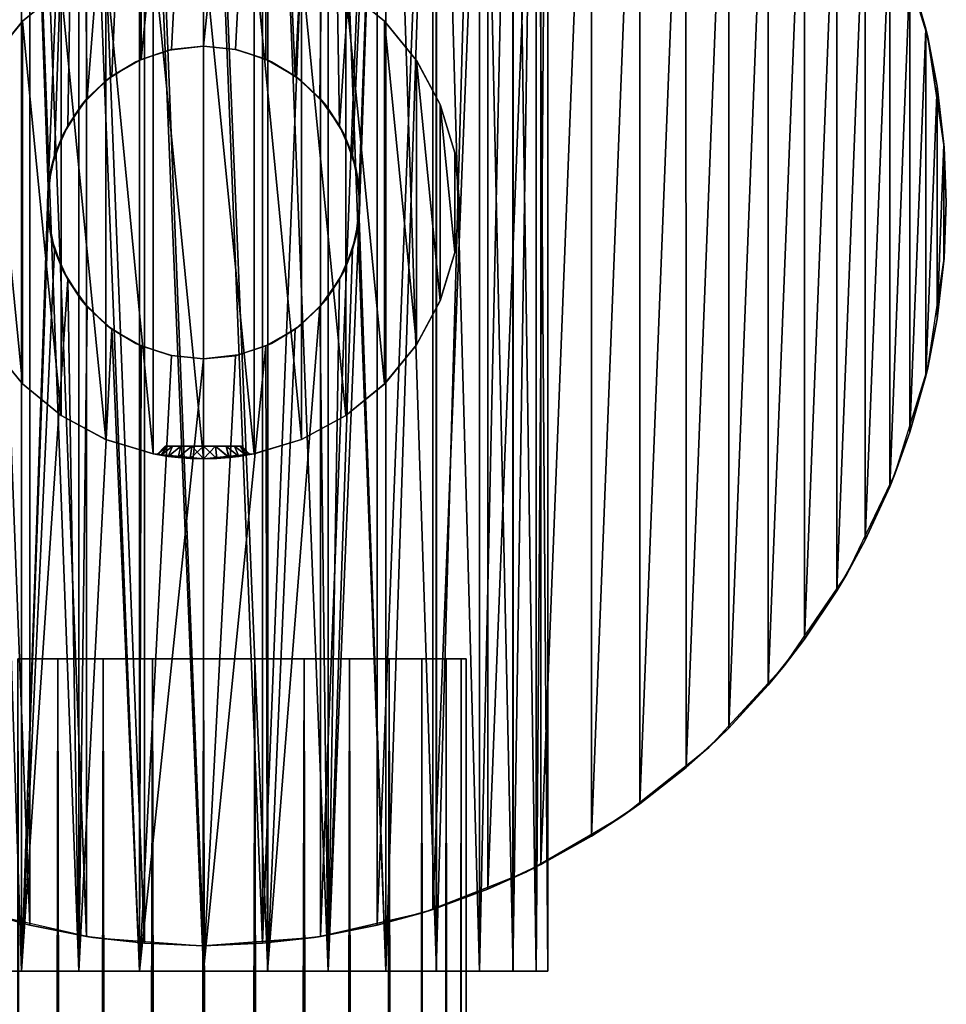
# Model space of a CAD drawing. Header units: millimetres. Extents: x -139 to 139, y -32 to 1264.
# Tile 225 of 256: x -7 to 29, y 917 to 955. Entities that reach past the tile are written whole.
import ezdxf

# ---------------------------------------------------------------- set-up
doc = ezdxf.new("R2010")
doc.units = ezdxf.units.MM
doc.header["$LTSCALE"] = 26.699852
for name, color, linetype in [('235', 7, 'CONTINUOUS'), ('236', 7, 'CONTINUOUS'), ('247', 7, 'CONTINUOUS'), ('248', 7, 'CONTINUOUS'), ('250', 7, 'CONTINUOUS'), ('251', 7, 'CONTINUOUS'), ('252', 7, 'CONTINUOUS'), ('266', 7, 'CONTINUOUS'), ('267', 7, 'CONTINUOUS'), ('268', 7, 'CONTINUOUS'), ('269', 7, 'CONTINUOUS'), ('270', 7, 'CONTINUOUS'), ('271', 7, 'CONTINUOUS'), ('272', 7, 'CONTINUOUS'), ('273', 7, 'CONTINUOUS')]:
    doc.layers.add(name, color=color, linetype=linetype)

msp = doc.modelspace()

# ---------------------------------------------------------------- linework, layer by layer
at = {"layer": '235', "color": 7, "linetype": 'CONTINUOUS', "true_color": 0xa2afbf}
for points in [[(-7.248, 30, 2.748), (-5.695, 30, 4.023), (-7.248, 930, 2.748), (-7.248, 30, 2.748)], [(-7.248, 930, 2.748), (-5.695, 30, 4.023), (-5.695, 930, 4.023), (-7.248, 930, 2.748)], [(-5.695, 30, -13.023), (-7.248, 30, -11.748), (-5.695, 930, -13.023), (-5.695, 30, -13.023)], [(-5.695, 930, -13.023), (-7.248, 30, -11.748), (-7.248, 930, -11.748), (-5.695, 930, -13.023)], [(-5.695, 30, 4.023), (-3.923, 30, 4.97), (-5.695, 930, 4.023), (-5.695, 30, 4.023)], [(-5.695, 930, 4.023), (-3.923, 30, 4.97), (-3.923, 930, 4.97), (-5.695, 930, 4.023)], [(-3.923, 30, -13.97), (-5.695, 30, -13.023), (-3.923, 930, -13.97), (-3.923, 30, -13.97)], [(-3.923, 930, -13.97), (-5.695, 30, -13.023), (-5.695, 930, -13.023), (-3.923, 930, -13.97)], [(-3.923, 30, 4.97), (-2, 30, 5.553), (-3.923, 930, 4.97), (-3.923, 30, 4.97)], [(-3.923, 930, 4.97), (-2, 30, 5.553), (-2, 930, 5.553), (-3.923, 930, 4.97)], [(-2, 30, -14.553), (-3.923, 30, -13.97), (-2, 930, -14.553), (-2, 30, -14.553)], [(-2, 930, -14.553), (-3.923, 30, -13.97), (-3.923, 930, -13.97), (-2, 930, -14.553)], [(0, 30, 5.75), (0, 930, 5.75), (-2, 930, 5.553), (0, 30, 5.75)], [(-2, 30, 5.553), (0, 30, 5.75), (-2, 930, 5.553), (-2, 30, 5.553)], [(0, 30, -14.75), (-2, 30, -14.553), (0, 930, -14.75), (0, 30, -14.75)], [(0, 930, -14.75), (-2, 30, -14.553), (-2, 930, -14.553), (0, 930, -14.75)]]:
    msp.add_3dface(points, dxfattribs=at)
at = {"layer": '236', "color": 7, "linetype": 'CONTINUOUS', "true_color": 0xa2afbf}
for points in [[(0, 930, 5.75), (0, 30, 5.75), (2, 30, 5.553), (0, 930, 5.75)], [(0, 930, 5.75), (2, 30, 5.553), (2, 930, 5.553), (0, 930, 5.75)], [(0, 30, -14.75), (0, 930, -14.75), (2, 930, -14.553), (0, 30, -14.75)], [(2, 30, -14.553), (0, 30, -14.75), (2, 930, -14.553), (2, 30, -14.553)], [(3.923, 30, -13.97), (2, 30, -14.553), (3.923, 930, -13.97), (3.923, 30, -13.97)], [(3.923, 930, -13.97), (2, 30, -14.553), (2, 930, -14.553), (3.923, 930, -13.97)], [(2, 30, 5.553), (3.923, 30, 4.97), (2, 930, 5.553), (2, 30, 5.553)], [(2, 930, 5.553), (3.923, 30, 4.97), (3.923, 930, 4.97), (2, 930, 5.553)], [(5.695, 30, -13.023), (3.923, 30, -13.97), (5.695, 930, -13.023), (5.695, 30, -13.023)], [(5.695, 930, -13.023), (3.923, 30, -13.97), (3.923, 930, -13.97), (5.695, 930, -13.023)], [(3.923, 30, 4.97), (5.695, 30, 4.023), (3.923, 930, 4.97), (3.923, 30, 4.97)], [(3.923, 930, 4.97), (5.695, 30, 4.023), (5.695, 930, 4.023), (3.923, 930, 4.97)], [(7.248, 30, -11.748), (5.695, 30, -13.023), (7.248, 930, -11.748), (7.248, 30, -11.748)], [(7.248, 930, -11.748), (5.695, 30, -13.023), (5.695, 930, -13.023), (7.248, 930, -11.748)], [(5.695, 30, 4.023), (7.248, 30, 2.748), (5.695, 930, 4.023), (5.695, 30, 4.023)], [(5.695, 930, 4.023), (7.248, 30, 2.748), (7.248, 930, 2.748), (5.695, 930, 4.023)], [(8.523, 30, -10.195), (7.248, 30, -11.748), (8.523, 930, -10.195), (8.523, 30, -10.195)], [(8.523, 930, -10.195), (7.248, 30, -11.748), (7.248, 930, -11.748), (8.523, 930, -10.195)], [(7.248, 30, 2.748), (8.523, 30, 1.195), (7.248, 930, 2.748), (7.248, 30, 2.748)], [(7.248, 930, 2.748), (8.523, 30, 1.195), (8.523, 930, 1.195), (7.248, 930, 2.748)], [(9.47, 30, -8.423), (8.523, 30, -10.195), (9.47, 930, -8.423), (9.47, 30, -8.423)], [(9.47, 930, -8.423), (8.523, 30, -10.195), (8.523, 930, -10.195), (9.47, 930, -8.423)], [(8.523, 30, 1.195), (9.47, 30, -0.577), (8.523, 930, 1.195), (8.523, 30, 1.195)], [(8.523, 930, 1.195), (9.47, 30, -0.577), (9.47, 930, -0.577), (8.523, 930, 1.195)], [(10.053, 30, -6.5), (9.47, 30, -8.423), (10.053, 930, -6.5), (10.053, 30, -6.5)], [(10.053, 930, -6.5), (9.47, 30, -8.423), (9.47, 930, -8.423), (10.053, 930, -6.5)], [(9.47, 30, -0.577), (10.053, 30, -2.5), (9.47, 930, -0.577), (9.47, 30, -0.577)], [(9.47, 930, -0.577), (10.053, 30, -2.5), (10.053, 930, -2.5), (9.47, 930, -0.577)], [(10.25, 30, -4.5), (10.053, 30, -6.5), (10.25, 930, -4.5), (10.25, 30, -4.5)], [(10.25, 930, -4.5), (10.053, 30, -6.5), (10.053, 930, -6.5), (10.25, 930, -4.5)], [(10.053, 30, -2.5), (10.25, 30, -4.5), (10.053, 930, -2.5), (10.053, 30, -2.5)], [(10.053, 930, -2.5), (10.25, 30, -4.5), (10.25, 930, -4.5), (10.053, 930, -2.5)]]:
    msp.add_3dface(points, dxfattribs=at)
at = {"layer": '247', "color": 7, "linetype": 'CONTINUOUS', "true_color": 0xa2afbf}
for points in [[(-9.09, 917.8, -14.478), (-7.112, 917.8, -15.973), (-9.09, 917.8, 5.478), (-9.09, 917.8, -14.478)], [(-9.09, 917.8, 5.478), (-7.112, 917.8, -15.973), (-7.112, 917.8, 6.973), (-9.09, 917.8, 5.478)], [(-7.112, 917.8, -15.973), (-4.87, 917.8, -17.09), (-7.112, 917.8, 6.973), (-7.112, 917.8, -15.973)], [(-7.112, 917.8, 6.973), (-4.87, 917.8, -17.09), (-4.87, 917.8, 8.09), (-7.112, 917.8, 6.973)], [(-4.87, 917.8, -17.09), (-2.503, 917.8, -17.764), (-4.87, 917.8, 8.09), (-4.87, 917.8, -17.09)], [(-4.87, 917.8, 8.09), (-2.503, 917.8, -17.764), (-2.503, 917.8, 8.764), (-4.87, 917.8, 8.09)], [(0, 917.8, -18), (0, 917.8, 9), (-2.503, 917.8, 8.764), (0, 917.8, -18)], [(-2.503, 917.8, -17.764), (0, 917.8, -18), (-2.503, 917.8, 8.764), (-2.503, 917.8, -17.764)], [(2.503, 917.8, 8.764), (0, 917.8, 9), (2.502, 917.8, -17.764), (2.503, 917.8, 8.764)], [(2.502, 917.8, -17.764), (0, 917.8, 9), (0, 917.8, -18), (2.502, 917.8, -17.764)], [(4.869, 917.8, -17.09), (2.503, 917.8, 8.764), (2.502, 917.8, -17.764), (4.869, 917.8, -17.09)], [(4.87, 917.8, 8.09), (2.503, 917.8, 8.764), (4.869, 917.8, -17.09), (4.87, 917.8, 8.09)], [(7.11, 917.8, -15.974), (4.87, 917.8, 8.09), (4.869, 917.8, -17.09), (7.11, 917.8, -15.974)], [(7.111, 917.8, 6.973), (4.87, 917.8, 8.09), (7.11, 917.8, -15.974), (7.111, 917.8, 6.973)], [(9.088, 917.8, -14.479), (7.111, 917.8, 6.973), (7.11, 917.8, -15.974), (9.088, 917.8, -14.479)], [(9.089, 917.8, 5.478), (7.111, 917.8, 6.973), (9.088, 917.8, -14.479), (9.089, 917.8, 5.478)], [(10.774, 917.8, -12.635), (9.089, 917.8, 5.478), (9.088, 917.8, -14.479), (10.774, 917.8, -12.635)], [(10.775, 917.8, 3.633), (9.089, 917.8, 5.478), (10.774, 917.8, -12.635), (10.775, 917.8, 3.633)], [(12.081, 917.8, -10.517), (10.775, 917.8, 3.633), (10.774, 917.8, -12.635), (12.081, 917.8, -10.517)], [(12.082, 917.8, 1.515), (10.775, 917.8, 3.633), (12.081, 917.8, -10.517), (12.082, 917.8, 1.515)], [(12.982, 917.8, -8.202), (12.082, 917.8, 1.515), (12.081, 917.8, -10.517), (12.982, 917.8, -8.202)], [(12.983, 917.8, -0.801), (12.082, 917.8, 1.515), (12.982, 917.8, -8.202), (12.983, 917.8, -0.801)], [(13.441, 917.8, -5.741), (12.983, 917.8, -0.801), (12.982, 917.8, -8.202), (13.441, 917.8, -5.741)], [(13.441, 917.8, -3.262), (12.983, 917.8, -0.801), (13.441, 917.8, -5.741), (13.441, 917.8, -3.262)]]:
    msp.add_3dface(points, dxfattribs=at)
at = {"layer": '248', "color": 7, "linetype": 'CONTINUOUS', "true_color": 0xa2afbf}
for points in [[(-7.112, 917.8, -15.973), (-9.09, 917.8, -14.478), (-7.112, 977.8, -15.973), (-7.112, 917.8, -15.973)], [(-7.112, 977.8, -15.973), (-9.09, 917.8, -14.478), (-9.09, 977.8, -14.478), (-7.112, 977.8, -15.973)], [(-9.09, 917.8, 5.478), (-7.112, 917.8, 6.973), (-9.09, 977.8, 5.478), (-9.09, 917.8, 5.478)], [(-9.09, 977.8, 5.478), (-7.112, 917.8, 6.973), (-7.112, 977.8, 6.973), (-9.09, 977.8, 5.478)], [(-7.112, 917.8, -15.973), (-7.112, 977.8, -15.973), (-6.068, 948.415, -16.559), (-7.112, 917.8, -15.973)], [(-7.112, 917.8, 6.973), (-4.87, 917.8, 8.09), (-7.112, 977.8, 6.973), (-7.112, 917.8, 6.973)], [(-7.112, 977.8, 6.973), (-4.87, 917.8, 8.09), (-4.87, 977.8, 8.09), (-7.112, 977.8, 6.973)], [(-7.112, 977.8, -15.973), (-4.87, 977.8, -17.09), (-6.068, 948.415, -16.559), (-7.112, 977.8, -15.973)], [(-6.068, 948.415, -16.559), (-4.87, 977.8, -17.09), (-5.816, 949.641, -16.683), (-6.068, 948.415, -16.559)], [(-5.816, 949.641, -16.683), (-4.87, 977.8, -17.09), (-5.305, 950.8, -16.914), (-5.816, 949.641, -16.683)], [(-5.305, 950.8, -16.914), (-4.87, 977.8, -17.09), (-4.539, 951.872, -17.214), (-5.305, 950.8, -16.914)], [(-4.87, 917.8, 8.09), (-2.503, 917.8, 8.764), (-4.87, 977.8, 8.09), (-4.87, 917.8, 8.09)], [(-4.87, 977.8, 8.09), (-2.503, 917.8, 8.764), (-2.503, 977.8, 8.764), (-4.87, 977.8, 8.09)], [(-4.87, 977.8, -17.09), (-2.503, 977.8, -17.764), (-4.539, 951.872, -17.214), (-4.87, 977.8, -17.09)], [(-4.539, 951.872, -17.214), (-2.503, 977.8, -17.764), (-3.576, 952.736, -17.518), (-4.539, 951.872, -17.214)], [(-3.576, 952.736, -17.518), (-2.503, 977.8, -17.764), (-2.442, 953.389, -17.777), (-3.576, 952.736, -17.518)], [(-2.503, 917.8, 8.764), (0, 917.8, 9), (-2.503, 977.8, 8.764), (-2.503, 917.8, 8.764)], [(-2.503, 977.8, 8.764), (0, 917.8, 9), (0, 977.8, 9), (-2.503, 977.8, 8.764)], [(-2.503, 977.8, -17.764), (0, 977.8, -18), (-2.442, 953.389, -17.777), (-2.503, 977.8, -17.764)], [(-2.442, 953.389, -17.777), (0, 977.8, -18), (-1.257, 953.772, -17.941), (-2.442, 953.389, -17.777)], [(0, 977.8, -18), (0, 953.9, -18), (-1.257, 953.772, -17.941), (0, 977.8, -18)], [(-6.068, 947.185, -16.559), (-7.112, 917.8, -15.973), (-6.068, 948.415, -16.559), (-6.068, 947.185, -16.559)], [(-5.816, 945.959, -16.683), (-7.112, 917.8, -15.973), (-6.068, 947.185, -16.559), (-5.816, 945.959, -16.683)], [(-5.305, 944.8, -16.914), (-7.112, 917.8, -15.973), (-5.816, 945.959, -16.683), (-5.305, 944.8, -16.914)], [(-4.87, 917.8, -17.09), (-7.112, 917.8, -15.973), (-5.305, 944.8, -16.914), (-4.87, 917.8, -17.09)], [(-4.539, 943.728, -17.214), (-4.87, 917.8, -17.09), (-5.305, 944.8, -16.914), (-4.539, 943.728, -17.214)], [(-3.576, 942.864, -17.518), (-4.87, 917.8, -17.09), (-4.539, 943.728, -17.214), (-3.576, 942.864, -17.518)], [(-2.503, 917.8, -17.764), (-4.87, 917.8, -17.09), (-3.576, 942.864, -17.518), (-2.503, 917.8, -17.764)], [(-2.442, 942.211, -17.777), (-2.503, 917.8, -17.764), (-3.576, 942.864, -17.518), (-2.442, 942.211, -17.777)], [(-1.257, 941.828, -17.941), (-2.503, 917.8, -17.764), (-2.442, 942.211, -17.777), (-1.257, 941.828, -17.941)], [(0, 941.7, -18), (-2.503, 917.8, -17.764), (-1.257, 941.828, -17.941), (0, 941.7, -18)], [(0, 917.8, -18), (-2.503, 917.8, -17.764), (0, 941.7, -18), (0, 917.8, -18)]]:
    msp.add_3dface(points, dxfattribs=at)
at = {"layer": '250', "color": 7, "linetype": 'CONTINUOUS', "true_color": 0xa2afbf}
for points in [[(0, 917.8, 9), (2.503, 917.8, 8.764), (0, 977.8, 9), (0, 917.8, 9)], [(0, 977.8, 9), (2.503, 917.8, 8.764), (2.503, 977.8, 8.764), (0, 977.8, 9)], [(0, 953.9, -18), (0, 977.8, -18), (2.502, 977.8, -17.764), (0, 953.9, -18)], [(0, 953.9, -18), (2.502, 977.8, -17.764), (1.252, 953.774, -17.942), (0, 953.9, -18)], [(1.252, 953.774, -17.942), (2.502, 977.8, -17.764), (2.436, 953.391, -17.778), (1.252, 953.774, -17.942)], [(2.436, 953.391, -17.778), (2.502, 977.8, -17.764), (3.573, 952.739, -17.519), (2.436, 953.391, -17.778)], [(2.502, 977.8, -17.764), (4.869, 977.8, -17.09), (3.573, 952.739, -17.519), (2.502, 977.8, -17.764)], [(2.503, 917.8, 8.764), (4.87, 917.8, 8.09), (2.503, 977.8, 8.764), (2.503, 917.8, 8.764)], [(4.87, 917.8, 8.09), (4.87, 977.8, 8.09), (2.503, 977.8, 8.764), (4.87, 917.8, 8.09)], [(3.573, 952.739, -17.519), (4.869, 977.8, -17.09), (4.539, 951.873, -17.214), (3.573, 952.739, -17.519)], [(4.539, 951.873, -17.214), (4.869, 977.8, -17.09), (5.307, 950.794, -16.913), (4.539, 951.873, -17.214)], [(4.869, 977.8, -17.09), (7.11, 977.8, -15.974), (5.307, 950.794, -16.913), (4.869, 977.8, -17.09)], [(4.87, 917.8, 8.09), (7.111, 917.8, 6.973), (4.87, 977.8, 8.09), (4.87, 917.8, 8.09)], [(7.111, 917.8, 6.973), (7.111, 977.8, 6.973), (4.87, 977.8, 8.09), (7.111, 917.8, 6.973)], [(5.307, 950.794, -16.913), (7.11, 977.8, -15.974), (5.819, 949.634, -16.682), (5.307, 950.794, -16.913)], [(5.819, 949.634, -16.682), (7.11, 977.8, -15.974), (6.069, 948.412, -16.559), (5.819, 949.634, -16.682)], [(7.11, 977.8, -15.974), (7.11, 917.8, -15.974), (6.069, 947.188, -16.559), (7.11, 977.8, -15.974)], [(6.069, 948.412, -16.559), (7.11, 977.8, -15.974), (6.069, 947.188, -16.559), (6.069, 948.412, -16.559)], [(9.088, 917.8, -14.479), (7.11, 917.8, -15.974), (9.088, 977.8, -14.479), (9.088, 917.8, -14.479)], [(7.11, 917.8, -15.974), (7.11, 977.8, -15.974), (9.088, 977.8, -14.479), (7.11, 917.8, -15.974)], [(7.111, 917.8, 6.973), (9.089, 917.8, 5.478), (7.111, 977.8, 6.973), (7.111, 917.8, 6.973)], [(9.089, 917.8, 5.478), (9.089, 977.8, 5.478), (7.111, 977.8, 6.973), (9.089, 917.8, 5.478)], [(10.774, 917.8, -12.635), (9.088, 917.8, -14.479), (10.774, 977.8, -12.635), (10.774, 917.8, -12.635)], [(9.088, 917.8, -14.479), (9.088, 977.8, -14.479), (10.774, 977.8, -12.635), (9.088, 917.8, -14.479)], [(9.089, 917.8, 5.478), (10.775, 917.8, 3.633), (9.089, 977.8, 5.478), (9.089, 917.8, 5.478)], [(10.775, 917.8, 3.633), (10.775, 977.8, 3.633), (9.089, 977.8, 5.478), (10.775, 917.8, 3.633)], [(12.081, 917.8, -10.517), (10.774, 917.8, -12.635), (12.081, 977.8, -10.517), (12.081, 917.8, -10.517)], [(10.774, 917.8, -12.635), (10.774, 977.8, -12.635), (12.081, 977.8, -10.517), (10.774, 917.8, -12.635)], [(10.775, 917.8, 3.633), (12.082, 917.8, 1.515), (10.775, 977.8, 3.633), (10.775, 917.8, 3.633)], [(12.082, 917.8, 1.515), (12.082, 977.8, 1.515), (10.775, 977.8, 3.633), (12.082, 917.8, 1.515)], [(12.982, 917.8, -8.202), (12.081, 917.8, -10.517), (12.982, 977.8, -8.202), (12.982, 917.8, -8.202)], [(12.081, 917.8, -10.517), (12.081, 977.8, -10.517), (12.982, 977.8, -8.202), (12.081, 917.8, -10.517)], [(12.082, 917.8, 1.515), (12.983, 917.8, -0.801), (12.082, 977.8, 1.515), (12.082, 917.8, 1.515)], [(12.983, 917.8, -0.801), (12.983, 977.8, -0.801), (12.082, 977.8, 1.515), (12.983, 917.8, -0.801)], [(13.441, 917.8, -5.741), (12.982, 917.8, -8.202), (13.441, 977.8, -5.741), (13.441, 917.8, -5.741)], [(12.982, 917.8, -8.202), (12.982, 977.8, -8.202), (13.441, 977.8, -5.741), (12.982, 917.8, -8.202)], [(12.983, 917.8, -0.801), (13.441, 917.8, -3.262), (12.983, 977.8, -0.801), (12.983, 917.8, -0.801)], [(13.441, 917.8, -3.262), (13.441, 977.8, -3.262), (12.983, 977.8, -0.801), (13.441, 917.8, -3.262)], [(13.441, 917.8, -3.262), (13.441, 917.8, -5.741), (13.441, 977.8, -3.262), (13.441, 917.8, -3.262)], [(13.441, 917.8, -5.741), (13.441, 977.8, -5.741), (13.441, 977.8, -3.262), (13.441, 917.8, -5.741)], [(7.11, 917.8, -15.974), (4.869, 917.8, -17.09), (6.069, 947.188, -16.559), (7.11, 917.8, -15.974)], [(6.069, 947.188, -16.559), (4.869, 917.8, -17.09), (5.819, 945.966, -16.682), (6.069, 947.188, -16.559)], [(5.819, 945.966, -16.682), (4.869, 917.8, -17.09), (5.307, 944.806, -16.913), (5.819, 945.966, -16.682)], [(5.307, 944.806, -16.913), (4.869, 917.8, -17.09), (4.539, 943.727, -17.214), (5.307, 944.806, -16.913)], [(4.869, 917.8, -17.09), (2.502, 917.8, -17.764), (4.539, 943.727, -17.214), (4.869, 917.8, -17.09)], [(4.539, 943.727, -17.214), (2.502, 917.8, -17.764), (3.573, 942.861, -17.519), (4.539, 943.727, -17.214)], [(3.573, 942.861, -17.519), (2.502, 917.8, -17.764), (2.436, 942.209, -17.778), (3.573, 942.861, -17.519)], [(2.502, 917.8, -17.764), (0, 917.8, -18), (2.436, 942.209, -17.778), (2.502, 917.8, -17.764)], [(2.436, 942.209, -17.778), (0, 917.8, -18), (1.252, 941.826, -17.942), (2.436, 942.209, -17.778)], [(0, 917.8, -18), (0, 941.7, -18), (1.252, 941.826, -17.942), (0, 917.8, -18)]]:
    msp.add_3dface(points, dxfattribs=at)
at = {"layer": '251', "color": 7, "linetype": 'CONTINUOUS', "true_color": 0xa2afbf}
for points in [[(0, 953.9, -18), (1.252, 953.774, -17.942), (0, 953.9, -88.5), (0, 953.9, -18)], [(0, 953.9, -88.5), (1.252, 953.774, -17.942), (1.357, 953.747, -88.5), (0, 953.9, -88.5)], [(1.252, 953.774, -17.942), (2.436, 953.391, -17.778), (1.357, 953.747, -88.5), (1.252, 953.774, -17.942)], [(1.357, 953.747, -88.5), (2.436, 953.391, -17.778), (2.647, 953.296, -88.5), (1.357, 953.747, -88.5)], [(2.436, 953.391, -17.778), (3.573, 952.739, -17.519), (2.647, 953.296, -88.5), (2.436, 953.391, -17.778)], [(2.647, 953.296, -88.5), (3.573, 952.739, -17.519), (3.803, 952.569, -88.5), (2.647, 953.296, -88.5)], [(3.573, 952.739, -17.519), (4.539, 951.873, -17.214), (3.803, 952.569, -88.5), (3.573, 952.739, -17.519)], [(3.803, 952.569, -88.5), (4.539, 951.873, -17.214), (4.769, 951.603, -88.5), (3.803, 952.569, -88.5)], [(4.539, 951.873, -17.214), (5.307, 950.794, -16.913), (4.769, 951.603, -88.5), (4.539, 951.873, -17.214)], [(4.769, 951.603, -88.5), (5.307, 950.794, -16.913), (5.496, 950.447, -88.5), (4.769, 951.603, -88.5)], [(5.307, 950.794, -16.913), (5.819, 949.634, -16.682), (5.496, 950.447, -88.5), (5.307, 950.794, -16.913)], [(5.496, 950.447, -88.5), (5.819, 949.634, -16.682), (5.947, 949.157, -88.5), (5.496, 950.447, -88.5)], [(5.819, 949.634, -16.682), (6.069, 948.412, -16.559), (5.947, 949.157, -88.5), (5.819, 949.634, -16.682)], [(5.947, 949.157, -88.5), (6.069, 948.412, -16.559), (6.1, 947.8, -88.5), (5.947, 949.157, -88.5)], [(6.069, 948.412, -16.559), (6.069, 947.188, -16.559), (6.1, 947.8, -88.5), (6.069, 948.412, -16.559)], [(6.1, 947.8, -88.5), (6.069, 947.188, -16.559), (5.947, 946.443, -88.5), (6.1, 947.8, -88.5)], [(6.069, 947.188, -16.559), (5.819, 945.966, -16.682), (5.947, 946.443, -88.5), (6.069, 947.188, -16.559)], [(5.947, 946.443, -88.5), (5.819, 945.966, -16.682), (5.496, 945.153, -88.5), (5.947, 946.443, -88.5)], [(5.819, 945.966, -16.682), (5.307, 944.806, -16.913), (5.496, 945.153, -88.5), (5.819, 945.966, -16.682)], [(5.496, 945.153, -88.5), (5.307, 944.806, -16.913), (4.769, 943.997, -88.5), (5.496, 945.153, -88.5)], [(5.307, 944.806, -16.913), (4.539, 943.727, -17.214), (4.769, 943.997, -88.5), (5.307, 944.806, -16.913)], [(4.539, 943.727, -17.214), (3.573, 942.861, -17.519), (3.803, 943.031, -88.5), (4.539, 943.727, -17.214)], [(4.769, 943.997, -88.5), (4.539, 943.727, -17.214), (3.803, 943.031, -88.5), (4.769, 943.997, -88.5)], [(3.803, 943.031, -88.5), (3.573, 942.861, -17.519), (2.647, 942.304, -88.5), (3.803, 943.031, -88.5)], [(3.573, 942.861, -17.519), (2.436, 942.209, -17.778), (2.647, 942.304, -88.5), (3.573, 942.861, -17.519)], [(2.436, 942.209, -17.778), (1.252, 941.826, -17.942), (1.357, 941.853, -88.5), (2.436, 942.209, -17.778)], [(2.647, 942.304, -88.5), (2.436, 942.209, -17.778), (1.357, 941.853, -88.5), (2.647, 942.304, -88.5)], [(1.252, 941.826, -17.942), (0, 941.7, -18), (1.357, 941.853, -88.5), (1.252, 941.826, -17.942)], [(1.357, 941.853, -88.5), (0, 941.7, -18), (0, 941.7, -88.5), (1.357, 941.853, -88.5)]]:
    msp.add_3dface(points, dxfattribs=at)
at = {"layer": '252', "color": 7, "linetype": 'CONTINUOUS', "true_color": 0xa2afbf}
for points in [[(-2.647, 953.296, -88.5), (-2.442, 953.389, -17.777), (-1.357, 953.747, -88.5), (-2.647, 953.296, -88.5)], [(-2.442, 953.389, -17.777), (-1.257, 953.772, -17.941), (-1.357, 953.747, -88.5), (-2.442, 953.389, -17.777)], [(-1.257, 953.772, -17.941), (0, 953.9, -18), (-1.357, 953.747, -88.5), (-1.257, 953.772, -17.941)], [(0, 953.9, -18), (0, 953.9, -88.5), (-1.357, 953.747, -88.5), (0, 953.9, -18)], [(-3.576, 952.736, -17.518), (-2.442, 953.389, -17.777), (-2.647, 953.296, -88.5), (-3.576, 952.736, -17.518)], [(-3.803, 952.569, -88.5), (-3.576, 952.736, -17.518), (-2.647, 953.296, -88.5), (-3.803, 952.569, -88.5)], [(-4.769, 951.603, -88.5), (-4.539, 951.872, -17.214), (-3.803, 952.569, -88.5), (-4.769, 951.603, -88.5)], [(-4.539, 951.872, -17.214), (-3.576, 952.736, -17.518), (-3.803, 952.569, -88.5), (-4.539, 951.872, -17.214)], [(-5.305, 950.8, -16.914), (-4.539, 951.872, -17.214), (-4.769, 951.603, -88.5), (-5.305, 950.8, -16.914)], [(-5.496, 950.447, -88.5), (-5.305, 950.8, -16.914), (-4.769, 951.603, -88.5), (-5.496, 950.447, -88.5)], [(-5.816, 949.641, -16.683), (-5.305, 950.8, -16.914), (-5.496, 950.447, -88.5), (-5.816, 949.641, -16.683)], [(-5.947, 949.157, -88.5), (-5.816, 949.641, -16.683), (-5.496, 950.447, -88.5), (-5.947, 949.157, -88.5)], [(-6.068, 948.415, -16.559), (-5.816, 949.641, -16.683), (-5.947, 949.157, -88.5), (-6.068, 948.415, -16.559)], [(-6.1, 947.8, -88.5), (-6.068, 948.415, -16.559), (-5.947, 949.157, -88.5), (-6.1, 947.8, -88.5)], [(-6.068, 947.185, -16.559), (-6.068, 948.415, -16.559), (-6.1, 947.8, -88.5), (-6.068, 947.185, -16.559)], [(-5.947, 946.443, -88.5), (-6.068, 947.185, -16.559), (-6.1, 947.8, -88.5), (-5.947, 946.443, -88.5)], [(-5.816, 945.959, -16.683), (-6.068, 947.185, -16.559), (-5.947, 946.443, -88.5), (-5.816, 945.959, -16.683)], [(-5.496, 945.153, -88.5), (-5.816, 945.959, -16.683), (-5.947, 946.443, -88.5), (-5.496, 945.153, -88.5)], [(-5.305, 944.8, -16.914), (-5.816, 945.959, -16.683), (-5.496, 945.153, -88.5), (-5.305, 944.8, -16.914)], [(-4.769, 943.997, -88.5), (-5.305, 944.8, -16.914), (-5.496, 945.153, -88.5), (-4.769, 943.997, -88.5)], [(-4.539, 943.728, -17.214), (-5.305, 944.8, -16.914), (-4.769, 943.997, -88.5), (-4.539, 943.728, -17.214)], [(-3.803, 943.031, -88.5), (-4.539, 943.728, -17.214), (-4.769, 943.997, -88.5), (-3.803, 943.031, -88.5)], [(-3.576, 942.864, -17.518), (-4.539, 943.728, -17.214), (-3.803, 943.031, -88.5), (-3.576, 942.864, -17.518)], [(-2.647, 942.304, -88.5), (-3.576, 942.864, -17.518), (-3.803, 943.031, -88.5), (-2.647, 942.304, -88.5)], [(-2.442, 942.211, -17.777), (-3.576, 942.864, -17.518), (-2.647, 942.304, -88.5), (-2.442, 942.211, -17.777)], [(-1.357, 941.853, -88.5), (-2.442, 942.211, -17.777), (-2.647, 942.304, -88.5), (-1.357, 941.853, -88.5)], [(-1.257, 941.828, -17.941), (-2.442, 942.211, -17.777), (-1.357, 941.853, -88.5), (-1.257, 941.828, -17.941)], [(0, 941.7, -88.5), (-1.257, 941.828, -17.941), (-1.357, 941.853, -88.5), (0, 941.7, -88.5)], [(0, 941.7, -18), (-1.257, 941.828, -17.941), (0, 941.7, -88.5), (0, 941.7, -18)]]:
    msp.add_3dface(points, dxfattribs=at)
at = {"layer": '266', "color": 7, "linetype": 'CONTINUOUS', "true_color": 0xa2afbf}
for points in [[(-3.82, 957.041, -59.5), (-1.974, 938, -59.5), (-1.974, 957.6, -59.5), (-3.82, 957.041, -59.5)], [(0, 937.8, -59.5), (0, 957.8, -59.5), (-1.974, 957.6, -59.5), (0, 937.8, -59.5)], [(-1.974, 938, -59.5), (0, 937.8, -59.5), (-1.974, 957.6, -59.5), (-1.974, 938, -59.5)], [(1.974, 957.6, -59.5), (0, 957.8, -59.5), (1.974, 938, -59.5), (1.974, 957.6, -59.5)], [(1.974, 938, -59.5), (0, 957.8, -59.5), (0, 937.8, -59.5), (1.974, 938, -59.5)], [(3.82, 957.041, -59.5), (1.974, 957.6, -59.5), (3.82, 938.559, -59.5), (3.82, 957.041, -59.5)], [(3.82, 938.559, -59.5), (1.974, 957.6, -59.5), (1.974, 938, -59.5), (3.82, 938.559, -59.5)], [(-5.558, 956.11, -59.5), (-3.82, 938.559, -59.5), (-3.82, 957.041, -59.5), (-5.558, 956.11, -59.5)], [(-3.82, 938.559, -59.5), (-1.974, 938, -59.5), (-3.82, 957.041, -59.5), (-3.82, 938.559, -59.5)], [(5.558, 956.11, -59.5), (3.82, 957.041, -59.5), (5.558, 939.49, -59.5), (5.558, 956.11, -59.5)], [(5.558, 939.49, -59.5), (3.82, 957.041, -59.5), (3.82, 938.559, -59.5), (5.558, 939.49, -59.5)], [(-7.064, 954.875, -59.5), (-5.558, 939.49, -59.5), (-5.558, 956.11, -59.5), (-7.064, 954.875, -59.5)], [(-5.558, 939.49, -59.5), (-3.82, 938.559, -59.5), (-5.558, 956.11, -59.5), (-5.558, 939.49, -59.5)], [(7.064, 954.875, -59.5), (5.558, 956.11, -59.5), (7.064, 940.725, -59.5), (7.064, 954.875, -59.5)], [(7.064, 940.725, -59.5), (5.558, 956.11, -59.5), (5.558, 939.49, -59.5), (7.064, 940.725, -59.5)], [(-8.317, 953.35, -59.5), (-7.064, 940.725, -59.5), (-7.064, 954.875, -59.5), (-8.317, 953.35, -59.5)], [(-7.064, 940.725, -59.5), (-5.558, 939.49, -59.5), (-7.064, 954.875, -59.5), (-7.064, 940.725, -59.5)], [(8.317, 953.35, -59.5), (7.064, 954.875, -59.5), (8.317, 942.25, -59.5), (8.317, 953.35, -59.5)], [(8.317, 942.25, -59.5), (7.064, 954.875, -59.5), (7.064, 940.725, -59.5), (8.317, 942.25, -59.5)], [(-8.317, 942.25, -59.5), (-7.064, 940.725, -59.5), (-8.317, 953.35, -59.5), (-8.317, 942.25, -59.5)], [(9.234, 951.63, -59.5), (8.317, 953.35, -59.5), (9.234, 943.97, -59.5), (9.234, 951.63, -59.5)], [(9.234, 943.97, -59.5), (8.317, 953.35, -59.5), (8.317, 942.25, -59.5), (9.234, 943.97, -59.5)], [(9.808, 949.748, -59.5), (9.234, 951.63, -59.5), (9.808, 945.852, -59.5), (9.808, 949.748, -59.5)], [(9.808, 945.852, -59.5), (9.234, 951.63, -59.5), (9.234, 943.97, -59.5), (9.808, 945.852, -59.5)], [(9.997, 947.8, -59.5), (9.808, 949.748, -59.5), (9.808, 945.852, -59.5), (9.997, 947.8, -59.5)]]:
    msp.add_3dface(points, dxfattribs=at)
at = {"layer": '267', "color": 7, "linetype": 'CONTINUOUS', "true_color": 0xa2afbf}
for points in [[(-7.071, 954.871, -89.1), (-7.064, 954.875, -59.5), (-5.556, 956.115, -89.1), (-7.071, 954.871, -89.1)], [(-7.064, 954.875, -59.5), (-5.558, 956.11, -59.5), (-5.556, 956.115, -89.1), (-7.064, 954.875, -59.5)], [(-8.317, 953.35, -59.5), (-7.064, 954.875, -59.5), (-7.071, 954.871, -89.1), (-8.317, 953.35, -59.5)], [(-8.315, 953.356, -89.1), (-8.317, 953.35, -59.5), (-7.071, 954.871, -89.1), (-8.315, 953.356, -89.1)], [(-7.064, 940.725, -59.5), (-8.317, 942.25, -59.5), (-7.071, 940.729, -89.1), (-7.064, 940.725, -59.5)], [(-7.071, 940.729, -89.1), (-8.317, 942.25, -59.5), (-8.315, 942.244, -89.1), (-7.071, 940.729, -89.1)], [(-5.556, 939.485, -89.1), (-7.064, 940.725, -59.5), (-7.071, 940.729, -89.1), (-5.556, 939.485, -89.1)], [(-5.558, 939.49, -59.5), (-7.064, 940.725, -59.5), (-5.556, 939.485, -89.1), (-5.558, 939.49, -59.5)], [(-3.82, 938.559, -59.5), (-5.558, 939.49, -59.5), (-3.827, 938.561, -89.1), (-3.82, 938.559, -59.5)], [(-3.827, 938.561, -89.1), (-5.558, 939.49, -59.5), (-5.556, 939.485, -89.1), (-3.827, 938.561, -89.1)], [(-1.951, 937.992, -89.1), (-3.82, 938.559, -59.5), (-3.827, 938.561, -89.1), (-1.951, 937.992, -89.1)], [(-1.974, 938, -59.5), (-3.82, 938.559, -59.5), (-1.951, 937.992, -89.1), (-1.974, 938, -59.5)], [(0, 937.8, -59.5), (-1.974, 938, -59.5), (0, 937.8, -64.5), (0, 937.8, -59.5)], [(0, 937.8, -64.5), (-1.974, 938, -59.5), (-0.518, 937.813, -64.582), (0, 937.8, -64.5)], [(-0.518, 937.813, -64.582), (-1.974, 938, -59.5), (-0.988, 937.849, -64.817), (-0.518, 937.813, -64.582)], [(-0.988, 937.849, -64.817), (-1.974, 938, -59.5), (-1.376, 937.895, -65.183), (-0.988, 937.849, -64.817)], [(-1.376, 937.895, -65.183), (-1.974, 938, -59.5), (-1.659, 937.939, -65.656), (-1.376, 937.895, -65.183)], [(-1.659, 937.939, -65.656), (-1.974, 938, -59.5), (-1.811, 937.965, -66.209), (-1.659, 937.939, -65.656)], [(-1.811, 937.965, -66.209), (-1.974, 938, -59.5), (-1.812, 937.966, -66.786), (-1.811, 937.965, -66.209)], [(-1.812, 937.966, -66.786), (-1.974, 938, -59.5), (-1.951, 937.992, -89.1), (-1.812, 937.966, -66.786)], [(0, 937.8, -89.1), (-1.812, 937.966, -66.786), (-1.951, 937.992, -89.1), (0, 937.8, -89.1)], [(-1.662, 937.939, -67.338), (-1.812, 937.966, -66.786), (0, 937.8, -89.1), (-1.662, 937.939, -67.338)], [(-1.381, 937.896, -67.811), (-1.662, 937.939, -67.338), (0, 937.8, -89.1), (-1.381, 937.896, -67.811)], [(-0.994, 937.85, -68.178), (-1.381, 937.896, -67.811), (0, 937.8, -89.1), (-0.994, 937.85, -68.178)], [(-0.522, 937.814, -68.417), (-0.994, 937.85, -68.178), (0, 937.8, -89.1), (-0.522, 937.814, -68.417)], [(0, 937.8, -68.5), (-0.522, 937.814, -68.417), (0, 937.8, -89.1), (0, 937.8, -68.5)]]:
    msp.add_3dface(points, dxfattribs=at)
at = {"layer": '268', "color": 7, "linetype": 'CONTINUOUS', "true_color": 0xa2afbf}
for points in [[(5.558, 956.11, -59.5), (7.064, 954.875, -59.5), (5.556, 956.115, -89.1), (5.558, 956.11, -59.5)], [(5.556, 956.115, -89.1), (7.064, 954.875, -59.5), (7.071, 954.871, -89.1), (5.556, 956.115, -89.1)], [(7.064, 954.875, -59.5), (8.317, 953.35, -59.5), (7.071, 954.871, -89.1), (7.064, 954.875, -59.5)], [(7.071, 954.871, -89.1), (8.317, 953.35, -59.5), (8.315, 953.356, -89.1), (7.071, 954.871, -89.1)], [(8.317, 953.35, -59.5), (9.234, 951.63, -59.5), (8.315, 953.356, -89.1), (8.317, 953.35, -59.5)], [(8.315, 953.356, -89.1), (9.234, 951.63, -59.5), (9.239, 951.627, -89.1), (8.315, 953.356, -89.1)], [(9.234, 951.63, -59.5), (9.808, 949.748, -59.5), (9.239, 951.627, -89.1), (9.234, 951.63, -59.5)], [(9.239, 951.627, -89.1), (9.808, 949.748, -59.5), (9.808, 949.751, -89.1), (9.239, 951.627, -89.1)], [(9.808, 949.748, -59.5), (9.997, 947.8, -59.5), (9.808, 949.751, -89.1), (9.808, 949.748, -59.5)], [(9.808, 949.751, -89.1), (9.997, 947.8, -59.5), (10, 947.8, -89.1), (9.808, 949.751, -89.1)], [(9.997, 947.8, -59.5), (9.808, 945.852, -59.5), (10, 947.8, -89.1), (9.997, 947.8, -59.5)], [(10, 947.8, -89.1), (9.808, 945.852, -59.5), (9.808, 945.849, -89.1), (10, 947.8, -89.1)], [(9.808, 945.852, -59.5), (9.234, 943.97, -59.5), (9.239, 943.973, -89.1), (9.808, 945.852, -59.5)], [(9.808, 945.849, -89.1), (9.808, 945.852, -59.5), (9.239, 943.973, -89.1), (9.808, 945.849, -89.1)], [(9.239, 943.973, -89.1), (9.234, 943.97, -59.5), (8.315, 942.244, -89.1), (9.239, 943.973, -89.1)], [(9.234, 943.97, -59.5), (8.317, 942.25, -59.5), (8.315, 942.244, -89.1), (9.234, 943.97, -59.5)], [(8.317, 942.25, -59.5), (7.064, 940.725, -59.5), (7.071, 940.729, -89.1), (8.317, 942.25, -59.5)], [(8.315, 942.244, -89.1), (8.317, 942.25, -59.5), (7.071, 940.729, -89.1), (8.315, 942.244, -89.1)], [(7.071, 940.729, -89.1), (7.064, 940.725, -59.5), (5.556, 939.485, -89.1), (7.071, 940.729, -89.1)], [(7.064, 940.725, -59.5), (5.558, 939.49, -59.5), (5.556, 939.485, -89.1), (7.064, 940.725, -59.5)], [(5.558, 939.49, -59.5), (3.82, 938.559, -59.5), (3.827, 938.561, -89.1), (5.558, 939.49, -59.5)], [(5.556, 939.485, -89.1), (5.558, 939.49, -59.5), (3.827, 938.561, -89.1), (5.556, 939.485, -89.1)], [(3.827, 938.561, -89.1), (3.82, 938.559, -59.5), (1.951, 937.992, -89.1), (3.827, 938.561, -89.1)], [(3.82, 938.559, -59.5), (1.974, 938, -59.5), (1.951, 937.992, -89.1), (3.82, 938.559, -59.5)], [(1.974, 938, -59.5), (0, 937.8, -59.5), (1.812, 937.966, -66.214), (1.974, 938, -59.5)], [(0, 937.8, -68.5), (0, 937.8, -89.1), (1.951, 937.992, -89.1), (0, 937.8, -68.5)], [(0, 937.8, -68.5), (1.951, 937.992, -89.1), (0.519, 937.813, -68.418), (0, 937.8, -68.5)], [(1.812, 937.966, -66.214), (0, 937.8, -59.5), (1.662, 937.939, -65.662), (1.812, 937.966, -66.214)], [(0.519, 937.813, -68.418), (1.951, 937.992, -89.1), (0.988, 937.849, -68.182), (0.519, 937.813, -68.418)], [(0.988, 937.849, -68.182), (1.951, 937.992, -89.1), (1.376, 937.895, -67.817), (0.988, 937.849, -68.182)], [(1.376, 937.895, -67.817), (1.951, 937.992, -89.1), (1.659, 937.939, -67.344), (1.376, 937.895, -67.817)], [(1.659, 937.939, -67.344), (1.951, 937.992, -89.1), (1.811, 937.965, -66.791), (1.659, 937.939, -67.344)], [(1.811, 937.965, -66.791), (1.951, 937.992, -89.1), (1.812, 937.966, -66.214), (1.811, 937.965, -66.791)], [(1.951, 937.992, -89.1), (1.974, 938, -59.5), (1.812, 937.966, -66.214), (1.951, 937.992, -89.1)], [(1.662, 937.939, -65.662), (0, 937.8, -59.5), (1.381, 937.896, -65.189), (1.662, 937.939, -65.662)], [(1.381, 937.896, -65.189), (0, 937.8, -59.5), (0.994, 937.85, -64.821), (1.381, 937.896, -65.189)], [(0.994, 937.85, -64.821), (0, 937.8, -59.5), (0.522, 937.814, -64.583), (0.994, 937.85, -64.821)], [(0, 937.8, -59.5), (0, 937.8, -64.5), (0.522, 937.814, -64.583), (0, 937.8, -59.5)]]:
    msp.add_3dface(points, dxfattribs=at)
at = {"layer": '269', "color": 7, "linetype": 'CONTINUOUS', "true_color": 0xa2afbf}
for points in [[(-1.811, 937.965, -66.209), (-1.812, 937.966, -66.786), (-1.5, 938.3, -66.5), (-1.811, 937.965, -66.209)], [(-1.812, 937.966, -66.786), (-1.662, 937.939, -67.338), (-1.427, 938.3, -66.964), (-1.812, 937.966, -66.786)], [(-1.5, 938.3, -66.5), (-1.812, 937.966, -66.786), (-1.427, 938.3, -66.964), (-1.5, 938.3, -66.5)], [(-1.659, 937.939, -65.656), (-1.811, 937.965, -66.209), (-1.427, 938.3, -66.036), (-1.659, 937.939, -65.656)], [(-1.427, 938.3, -66.036), (-1.811, 937.965, -66.209), (-1.5, 938.3, -66.5), (-1.427, 938.3, -66.036)], [(-1.662, 937.939, -67.338), (-1.381, 937.896, -67.811), (-1.214, 938.3, -67.382), (-1.662, 937.939, -67.338)], [(-1.427, 938.3, -66.964), (-1.662, 937.939, -67.338), (-1.214, 938.3, -67.382), (-1.427, 938.3, -66.964)], [(-1.376, 937.895, -65.183), (-1.659, 937.939, -65.656), (-1.214, 938.3, -65.618), (-1.376, 937.895, -65.183)], [(-1.214, 938.3, -65.618), (-1.659, 937.939, -65.656), (-1.427, 938.3, -66.036), (-1.214, 938.3, -65.618)], [(-1.381, 937.896, -67.811), (-0.994, 937.85, -68.178), (-0.882, 938.3, -67.714), (-1.381, 937.896, -67.811)], [(-1.214, 938.3, -67.382), (-1.381, 937.896, -67.811), (-0.882, 938.3, -67.714), (-1.214, 938.3, -67.382)], [(-0.988, 937.849, -64.817), (-1.376, 937.895, -65.183), (-0.882, 938.3, -65.286), (-0.988, 937.849, -64.817)], [(-0.882, 938.3, -65.286), (-1.376, 937.895, -65.183), (-1.214, 938.3, -65.618), (-0.882, 938.3, -65.286)], [(-0.994, 937.85, -68.178), (-0.522, 937.814, -68.417), (-0.464, 938.3, -67.927), (-0.994, 937.85, -68.178)], [(-0.882, 938.3, -67.714), (-0.994, 937.85, -68.178), (-0.464, 938.3, -67.927), (-0.882, 938.3, -67.714)], [(-0.518, 937.813, -64.582), (-0.988, 937.849, -64.817), (-0.464, 938.3, -65.073), (-0.518, 937.813, -64.582)], [(-0.464, 938.3, -65.073), (-0.988, 937.849, -64.817), (-0.882, 938.3, -65.286), (-0.464, 938.3, -65.073)], [(-0.522, 937.814, -68.417), (0, 937.8, -68.5), (-0.464, 938.3, -67.927), (-0.522, 937.814, -68.417)], [(0, 937.8, -64.5), (-0.518, 937.813, -64.582), (0, 938.3, -65), (0, 937.8, -64.5)], [(0, 938.3, -65), (-0.518, 937.813, -64.582), (-0.464, 938.3, -65.073), (0, 938.3, -65)], [(-0.464, 938.3, -67.927), (0, 937.8, -68.5), (0, 938.3, -68), (-0.464, 938.3, -67.927)]]:
    msp.add_3dface(points, dxfattribs=at)
at = {"layer": '270', "color": 7, "linetype": 'CONTINUOUS', "true_color": 0xa2afbf}
for points in [[(0.522, 937.814, -64.583), (0, 937.8, -64.5), (0.464, 938.3, -65.073), (0.522, 937.814, -64.583)], [(0, 937.8, -64.5), (0, 938.3, -65), (0.464, 938.3, -65.073), (0, 937.8, -64.5)], [(0, 937.8, -68.5), (0.519, 937.813, -68.418), (0, 938.3, -68), (0, 937.8, -68.5)], [(0, 938.3, -68), (0.519, 937.813, -68.418), (0.464, 938.3, -67.927), (0, 938.3, -68)], [(0.519, 937.813, -68.418), (0.988, 937.849, -68.182), (0.464, 938.3, -67.927), (0.519, 937.813, -68.418)], [(0.464, 938.3, -67.927), (0.988, 937.849, -68.182), (0.882, 938.3, -67.714), (0.464, 938.3, -67.927)], [(0.994, 937.85, -64.821), (0.522, 937.814, -64.583), (0.464, 938.3, -65.073), (0.994, 937.85, -64.821)], [(0.882, 938.3, -65.286), (0.994, 937.85, -64.821), (0.464, 938.3, -65.073), (0.882, 938.3, -65.286)], [(0.988, 937.849, -68.182), (1.376, 937.895, -67.817), (0.882, 938.3, -67.714), (0.988, 937.849, -68.182)], [(0.882, 938.3, -67.714), (1.376, 937.895, -67.817), (1.214, 938.3, -67.382), (0.882, 938.3, -67.714)], [(1.381, 937.896, -65.189), (0.994, 937.85, -64.821), (0.882, 938.3, -65.286), (1.381, 937.896, -65.189)], [(1.214, 938.3, -65.618), (1.381, 937.896, -65.189), (0.882, 938.3, -65.286), (1.214, 938.3, -65.618)], [(1.376, 937.895, -67.817), (1.659, 937.939, -67.344), (1.214, 938.3, -67.382), (1.376, 937.895, -67.817)], [(1.214, 938.3, -67.382), (1.659, 937.939, -67.344), (1.427, 938.3, -66.964), (1.214, 938.3, -67.382)], [(1.662, 937.939, -65.662), (1.381, 937.896, -65.189), (1.214, 938.3, -65.618), (1.662, 937.939, -65.662)], [(1.427, 938.3, -66.036), (1.662, 937.939, -65.662), (1.214, 938.3, -65.618), (1.427, 938.3, -66.036)], [(1.659, 937.939, -67.344), (1.811, 937.965, -66.791), (1.427, 938.3, -66.964), (1.659, 937.939, -67.344)], [(1.427, 938.3, -66.964), (1.811, 937.965, -66.791), (1.5, 938.3, -66.5), (1.427, 938.3, -66.964)], [(1.812, 937.966, -66.214), (1.662, 937.939, -65.662), (1.427, 938.3, -66.036), (1.812, 937.966, -66.214)], [(1.5, 938.3, -66.5), (1.812, 937.966, -66.214), (1.427, 938.3, -66.036), (1.5, 938.3, -66.5)], [(1.811, 937.965, -66.791), (1.812, 937.966, -66.214), (1.5, 938.3, -66.5), (1.811, 937.965, -66.791)]]:
    msp.add_3dface(points, dxfattribs=at)
at = {"layer": '271', "color": 7, "linetype": 'CONTINUOUS', "true_color": 0xa2afbf}
for points in [[(0, 918.8, -88), (0, 976.8, -88), (-2.305, 976.704, -88), (0, 918.8, -88)], [(2.305, 976.704, -88), (0, 976.8, -88), (2.305, 918.896, -88), (2.305, 976.704, -88)], [(2.305, 918.896, -88), (0, 976.8, -88), (0, 918.8, -88), (2.305, 918.896, -88)], [(-6.778, 975.997, -88), (-4.565, 919.164, -88), (-4.565, 976.436, -88), (-6.778, 975.997, -88)], [(-4.565, 976.436, -88), (-2.305, 918.896, -88), (-2.305, 976.704, -88), (-4.565, 976.436, -88)], [(-4.565, 919.164, -88), (-2.305, 918.896, -88), (-4.565, 976.436, -88), (-4.565, 919.164, -88)], [(-2.305, 918.896, -88), (0, 918.8, -88), (-2.305, 976.704, -88), (-2.305, 918.896, -88)], [(4.564, 976.436, -88), (2.305, 976.704, -88), (2.305, 918.896, -88), (4.564, 976.436, -88)], [(4.564, 919.164, -88), (4.564, 976.436, -88), (2.305, 918.896, -88), (4.564, 919.164, -88)], [(6.777, 975.997, -88), (4.564, 976.436, -88), (4.564, 919.164, -88), (6.777, 975.997, -88)], [(-8.953, 975.382, -88), (-6.778, 919.603, -88), (-6.778, 975.997, -88), (-8.953, 975.382, -88)], [(-6.778, 919.603, -88), (-4.565, 919.164, -88), (-6.778, 975.997, -88), (-6.778, 919.603, -88)], [(6.778, 919.603, -88), (6.777, 975.997, -88), (4.564, 919.164, -88), (6.778, 919.603, -88)], [(8.951, 975.383, -88), (6.777, 975.997, -88), (6.778, 919.603, -88), (8.951, 975.383, -88)], [(-8.953, 920.218, -88), (-6.778, 919.603, -88), (-8.953, 975.382, -88), (-8.953, 920.218, -88)], [(8.952, 920.218, -88), (8.951, 975.383, -88), (6.778, 919.603, -88), (8.952, 920.218, -88)], [(11.095, 974.59, -88), (8.951, 975.383, -88), (8.952, 920.218, -88), (11.095, 974.59, -88)], [(11.096, 921.01, -88), (11.095, 974.59, -88), (8.952, 920.218, -88), (11.096, 921.01, -88)], [(13.171, 973.635, -88), (11.095, 974.59, -88), (11.096, 921.01, -88), (13.171, 973.635, -88)], [(13.172, 921.965, -88), (13.171, 973.635, -88), (11.096, 921.01, -88), (13.172, 921.965, -88)], [(15.145, 972.531, -88), (13.171, 973.635, -88), (13.172, 921.965, -88), (15.145, 972.531, -88)], [(15.146, 923.07, -88), (15.145, 972.531, -88), (13.172, 921.965, -88), (15.146, 923.07, -88)], [(17.039, 971.263, -88), (15.145, 972.531, -88), (15.146, 923.07, -88), (17.039, 971.263, -88)], [(17.04, 924.338, -88), (17.039, 971.263, -88), (15.146, 923.07, -88), (17.04, 924.338, -88)], [(18.836, 969.847, -88), (17.039, 971.263, -88), (17.04, 924.338, -88), (18.836, 969.847, -88)], [(18.837, 925.754, -88), (18.836, 969.847, -88), (17.04, 924.338, -88), (18.837, 925.754, -88)], [(20.504, 968.308, -88), (18.836, 969.847, -88), (18.837, 925.754, -88), (20.504, 968.308, -88)], [(20.506, 927.293, -88), (20.504, 968.308, -88), (18.837, 925.754, -88), (20.506, 927.293, -88)], [(22.044, 966.64, -88), (20.504, 968.308, -88), (20.506, 927.293, -88), (22.044, 966.64, -88)], [(22.045, 928.961, -88), (22.044, 966.64, -88), (20.506, 927.293, -88), (22.045, 928.961, -88)], [(23.46, 964.843, -88), (22.044, 966.64, -88), (22.045, 928.961, -88), (23.46, 964.843, -88)], [(23.461, 930.759, -88), (23.46, 964.843, -88), (22.045, 928.961, -88), (23.461, 930.759, -88)], [(24.728, 962.949, -88), (23.46, 964.843, -88), (23.461, 930.759, -88), (24.728, 962.949, -88)], [(24.729, 932.653, -88), (24.728, 962.949, -88), (23.461, 930.759, -88), (24.729, 932.653, -88)], [(25.833, 960.975, -88), (24.728, 962.949, -88), (24.729, 932.653, -88), (25.833, 960.975, -88)], [(25.834, 934.627, -88), (25.833, 960.975, -88), (24.729, 932.653, -88), (25.834, 934.627, -88)], [(26.789, 958.899, -88), (25.833, 960.975, -88), (25.834, 934.627, -88), (26.789, 958.899, -88)], [(26.79, 936.704, -88), (26.789, 958.899, -88), (25.834, 934.627, -88), (26.79, 936.704, -88)], [(27.581, 956.755, -88), (26.789, 958.899, -88), (26.79, 936.704, -88), (27.581, 956.755, -88)], [(27.582, 938.847, -88), (27.581, 956.755, -88), (26.79, 936.704, -88), (27.582, 938.847, -88)], [(28.196, 954.578, -88), (27.581, 956.755, -88), (27.582, 938.847, -88), (28.196, 954.578, -88)], [(28.197, 941.025, -88), (28.196, 954.578, -88), (27.582, 938.847, -88), (28.197, 941.025, -88)], [(28.639, 952.342, -88), (28.196, 954.578, -88), (28.197, 941.025, -88), (28.639, 952.342, -88)], [(28.64, 943.261, -88), (28.639, 952.342, -88), (28.197, 941.025, -88), (28.64, 943.261, -88)], [(28.909, 950.07, -88), (28.639, 952.342, -88), (28.64, 943.261, -88), (28.909, 950.07, -88)], [(28.909, 945.533, -88), (28.909, 950.07, -88), (28.64, 943.261, -88), (28.909, 945.533, -88)], [(29, 947.801, -88), (28.909, 950.07, -88), (28.909, 945.533, -88), (29, 947.801, -88)]]:
    msp.add_3dface(points, dxfattribs=at)
at = {"layer": '272', "color": 7, "linetype": 'CONTINUOUS', "true_color": 0xa2afbf}
for points in [[(-6.778, 919.603, -88), (-8.953, 920.218, -88), (-8.548, 920.088, -94.3), (-6.778, 919.603, -88)], [(-4.322, 919.124, -94.3), (-6.778, 919.603, -88), (-8.548, 920.088, -94.3), (-4.322, 919.124, -94.3)], [(-4.565, 919.164, -88), (-6.778, 919.603, -88), (-4.322, 919.124, -94.3), (-4.565, 919.164, -88)], [(-2.305, 918.896, -88), (-4.565, 919.164, -88), (-4.322, 919.124, -94.3), (-2.305, 918.896, -88)], [(0, 918.8, -94.3), (-2.305, 918.896, -88), (-4.322, 919.124, -94.3), (0, 918.8, -94.3)], [(0, 918.8, -88), (-2.305, 918.896, -88), (0, 918.8, -94.3), (0, 918.8, -88)]]:
    msp.add_3dface(points, dxfattribs=at)
at = {"layer": '273', "color": 7, "linetype": 'CONTINUOUS', "true_color": 0xa2afbf}
for points in [[(27.581, 956.755, -88), (28.196, 954.578, -88), (26.995, 958.395, -94.3), (27.581, 956.755, -88)], [(26.995, 958.395, -94.3), (28.196, 954.578, -88), (28.273, 954.253, -94.3), (26.995, 958.395, -94.3)], [(28.196, 954.578, -88), (28.639, 952.342, -88), (28.273, 954.253, -94.3), (28.196, 954.578, -88)], [(28.639, 952.342, -88), (28.909, 950.07, -88), (28.273, 954.253, -94.3), (28.639, 952.342, -88)], [(28.273, 954.253, -94.3), (28.909, 950.07, -88), (28.919, 949.967, -94.3), (28.273, 954.253, -94.3)], [(28.909, 950.07, -88), (29, 947.801, -88), (28.919, 949.967, -94.3), (28.909, 950.07, -88)], [(28.919, 949.967, -94.3), (29, 947.801, -88), (28.919, 945.633, -94.3), (28.919, 949.967, -94.3)], [(29, 947.801, -88), (28.909, 945.533, -88), (28.919, 945.633, -94.3), (29, 947.801, -88)], [(28.919, 945.633, -94.3), (28.64, 943.261, -88), (28.273, 941.347, -94.3), (28.919, 945.633, -94.3)], [(28.909, 945.533, -88), (28.64, 943.261, -88), (28.919, 945.633, -94.3), (28.909, 945.533, -88)], [(28.64, 943.261, -88), (28.197, 941.025, -88), (28.273, 941.347, -94.3), (28.64, 943.261, -88)], [(28.273, 941.347, -94.3), (27.582, 938.847, -88), (26.995, 937.205, -94.3), (28.273, 941.347, -94.3)], [(28.197, 941.025, -88), (27.582, 938.847, -88), (28.273, 941.347, -94.3), (28.197, 941.025, -88)], [(27.582, 938.847, -88), (26.79, 936.704, -88), (26.995, 937.205, -94.3), (27.582, 938.847, -88)], [(26.995, 937.205, -94.3), (25.834, 934.627, -88), (25.115, 933.3, -94.3), (26.995, 937.205, -94.3)], [(26.79, 936.704, -88), (25.834, 934.627, -88), (26.995, 937.205, -94.3), (26.79, 936.704, -88)], [(25.834, 934.627, -88), (24.729, 932.653, -88), (25.115, 933.3, -94.3), (25.834, 934.627, -88)], [(25.115, 933.3, -94.3), (23.461, 930.759, -88), (22.673, 929.719, -94.3), (25.115, 933.3, -94.3)], [(24.729, 932.653, -88), (23.461, 930.759, -88), (25.115, 933.3, -94.3), (24.729, 932.653, -88)], [(23.461, 930.759, -88), (22.045, 928.961, -88), (22.673, 929.719, -94.3), (23.461, 930.759, -88)], [(22.673, 929.719, -94.3), (20.506, 927.293, -88), (19.725, 926.541, -94.3), (22.673, 929.719, -94.3)], [(22.045, 928.961, -88), (20.506, 927.293, -88), (22.673, 929.719, -94.3), (22.045, 928.961, -88)], [(20.506, 927.293, -88), (18.837, 925.754, -88), (19.725, 926.541, -94.3), (20.506, 927.293, -88)], [(19.725, 926.541, -94.3), (17.04, 924.338, -88), (16.336, 923.839, -94.3), (19.725, 926.541, -94.3)], [(18.837, 925.754, -88), (17.04, 924.338, -88), (19.725, 926.541, -94.3), (18.837, 925.754, -88)], [(17.04, 924.338, -88), (15.146, 923.07, -88), (16.336, 923.839, -94.3), (17.04, 924.338, -88)], [(16.336, 923.839, -94.3), (13.172, 921.965, -88), (12.583, 921.672, -94.3), (16.336, 923.839, -94.3)], [(15.146, 923.07, -88), (13.172, 921.965, -88), (16.336, 923.839, -94.3), (15.146, 923.07, -88)], [(13.172, 921.965, -88), (11.096, 921.01, -88), (12.583, 921.672, -94.3), (13.172, 921.965, -88)], [(12.583, 921.672, -94.3), (8.952, 920.218, -88), (8.548, 920.088, -94.3), (12.583, 921.672, -94.3)], [(11.096, 921.01, -88), (8.952, 920.218, -88), (12.583, 921.672, -94.3), (11.096, 921.01, -88)], [(8.548, 920.088, -94.3), (4.564, 919.164, -88), (4.322, 919.124, -94.3), (8.548, 920.088, -94.3)], [(6.778, 919.603, -88), (4.564, 919.164, -88), (8.548, 920.088, -94.3), (6.778, 919.603, -88)], [(8.952, 920.218, -88), (6.778, 919.603, -88), (8.548, 920.088, -94.3), (8.952, 920.218, -88)], [(2.305, 918.896, -88), (0, 918.8, -88), (4.322, 919.124, -94.3), (2.305, 918.896, -88)], [(0, 918.8, -88), (0, 918.8, -94.3), (4.322, 919.124, -94.3), (0, 918.8, -88)], [(4.564, 919.164, -88), (2.305, 918.896, -88), (4.322, 919.124, -94.3), (4.564, 919.164, -88)]]:
    msp.add_3dface(points, dxfattribs=at)

doc.saveas('drawing.dxf')
